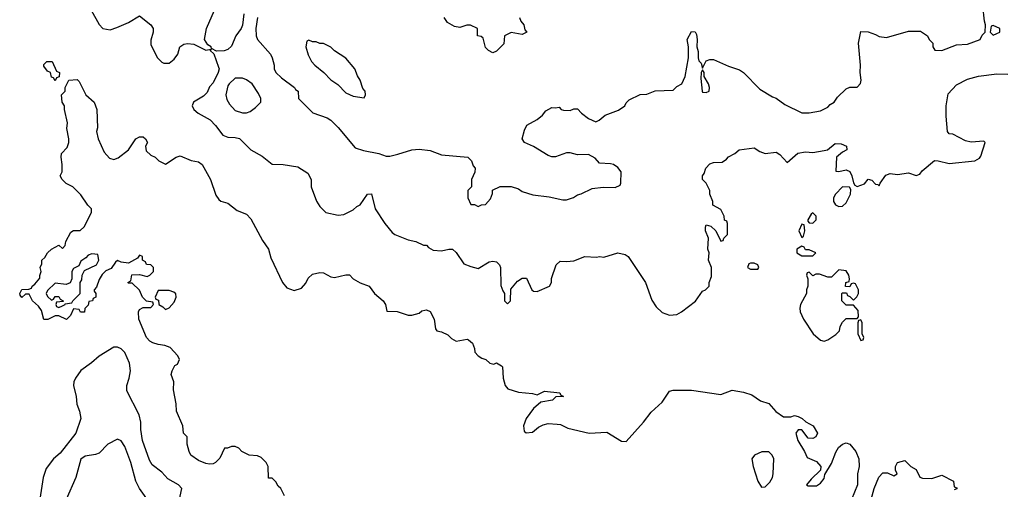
# Model space of a CAD drawing. Header units: inches. Extents: x 2348352 to 2479776, y 460422 to 613655.
# Tile 74 of 256: x 2402818 to 2408170, y 493905 to 496458. Entities that reach past the tile are written whole.
import ezdxf

# ---------------------------------------------------------------- set-up
doc = ezdxf.new("R2010")
doc.units = ezdxf.units.IN
doc.header["$MEASUREMENT"] = 0
doc.layers.add('C4409', color=7, linetype='Continuous')

msp = doc.modelspace()

# ---------------------------------------------------------------- linework, layer by layer
at = {"layer": 'C4409', "color": 4}
for points, elevation in [([(2403207.3, 496510), (2403250, 496431), (2403270.5, 496410.5), (2403310, 496403), (2403345.4, 496414.6), (2403410, 496442), (2403470, 496478), (2403530.7, 496430), (2403542.8, 496410), (2403542.8, 496390), (2403530, 496346), (2403530, 496322), (2403567.7, 496250), (2403590, 496227.7), (2403602, 496222), (2403630, 496222.4), (2403657.5, 496242.5), (2403677, 496270), (2403689.2, 496310), (2403710, 496324), (2403730, 496327.7), (2403764, 496324), (2403830, 496292), (2403858, 496298), (2403854, 496290), (2403872.7, 496272.7), (2403899.3, 496199.3), (2403902, 496190), (2403897.6, 496170), (2403870, 496115.1), (2403850, 496093.2), (2403837.8, 496062.2), (2403817.1, 496042.9), (2403762, 496010), (2403755.5, 495990), (2403764.9, 495970), (2403787.7, 495950), (2403853.7, 495913.7), (2403883.2, 495883.2), (2403922, 495830), (2403950, 495819.5), (2403990, 495818.4), (2404012.2, 495812.2), (2404074.8, 495750), (2404136.1, 495716.1), (2404190, 495672), (2404250, 495671), (2404330, 495658), (2404383.6, 495623.6), (2404402, 495590), (2404402, 495550), (2404431.1, 495471.1), (2404450, 495442), (2404482, 495410), (2404550, 495396), (2404580.2, 495399.8), (2404630, 495424.7), (2404650, 495442), (2404668.9, 495451.1), (2404709, 495510), (2404730, 495512), (2404750.8, 495430), (2404802.8, 495350), (2404842, 495302), (2404858, 495290), (2404930, 495260.7), (2404971.3, 495251.3), (2405012.7, 495232.7), (2405030, 495232), (2405039.6, 495219.6), (2405065.4, 495205.4), (2405110, 495202), (2405150, 495211.3), (2405170, 495211.3), (2405190, 495192), (2405232, 495130), (2405270, 495116), (2405310, 495106), (2405370, 495141), (2405390, 495144.7), (2405410, 495142), (2405425.4, 495125.4), (2405431.3, 495110), (2405432.7, 495012.7), (2405443.6, 494983.6), (2405454, 494970), (2405454, 494930), (2405470, 494914), (2405486, 494930), (2405487.3, 494992.7), (2405523.1, 495036.9), (2405550, 495052), (2405572.7, 495052.7), (2405602, 494990), (2405610, 494982), (2405630, 494981), (2405698, 495010), (2405708, 495030), (2405708.9, 495051.1), (2405734.6, 495125.4), (2405755.3, 495144.7), (2405790, 495142.8), (2405830, 495147.3), (2405890, 495170.6), (2405952.7, 495167.3), (2405970, 495170.8), (2405993.6, 495166.4), (2406070, 495191), (2406110, 495181), (2406124.7, 495170), (2406218.8, 495030), (2406253.2, 494933.2), (2406276.8, 494896.8), (2406310, 494866), (2406350, 494851), (2406390, 494856), (2406415.3, 494870), (2406491.8, 494928.2), (2406530, 494982), (2406546, 494990), (2406566, 495010), (2406566, 495030), (2406578, 495062), (2406579, 495110), (2406562, 495150), (2406566, 495190), (2406558, 495210), (2406561.2, 495270), (2406546.6, 495310), (2406545.2, 495330), (2406550, 495342), (2406575.3, 495335.3), (2406602, 495310), (2406630, 495254), (2406642, 495258), (2406646, 495270), (2406666, 495290), (2406666, 495350), (2406662, 495362), (2406648.4, 495368.4), (2406648, 495390), (2406630, 495426), (2406586, 495450), (2406586, 495470), (2406568.7, 495508.7), (2406568.7, 495530), (2406548.9, 495568.9), (2406528.7, 495590), (2406528.7, 495610), (2406539, 495621), (2406548.4, 495651.6), (2406570, 495674), (2406590, 495682), (2406636.4, 495683.6), (2406660.4, 495699.6), (2406670, 495712), (2406706, 495730), (2406728.9, 495751.1), (2406810, 495762), (2406842, 495742), (2406870, 495731.3), (2406930, 495738), (2406950, 495724.7), (2406990, 495682), (2407047, 495733), (2407090, 495738.8), (2407130, 495736), (2407190, 495746), (2407209.2, 495750.8), (2407250, 495784.7), (2407283.6, 495783.6), (2407312, 495770), (2407314, 495750), (2407290, 495738), (2407258, 495710), (2407254, 495634), (2407270, 495632), (2407310, 495642), (2407330, 495632), (2407341, 495610), (2407350.9, 495570.9), (2407358, 495558), (2407370, 495551.3), (2407410, 495566), (2407430, 495591.3), (2407450, 495584.7), (2407470, 495564.7), (2407482, 495562), (2407490, 495554), (2407495.3, 495570), (2407526.8, 495613.2), (2407550, 495621), (2407590, 495616), (2407650, 495624.7), (2407690, 495611.3), (2407710, 495618), (2407724.1, 495635.9), (2407790, 495692), (2407810, 495691.3), (2407870, 495676), (2408010, 495691.3), (2408034.6, 495705.4), (2408043.1, 495716.9), (2408066, 495790), (2408058, 495798), (2407990, 495792.7), (2407958.6, 495798.6), (2407890, 495835.3), (2407870, 495838), (2407862, 495850), (2407853.6, 495933.6), (2407854, 495990), (2407865.6, 496054.4), (2407910, 496104.7), (2407970, 496134.8), (2408030, 496150.8), (2408130, 496162.8), (2408190, 496161)], 84), ([(2404035.5, 496490), (2404030, 496429), (2404021.6, 496410), (2403992.7, 496370), (2403970, 496313.2), (2403950, 496296), (2403930, 496289), (2403887.3, 496287.3), (2403860.4, 496300.4), (2403858, 496310), (2403841.2, 496321.2), (2403822, 496350), (2403833.2, 496410), (2403877.2, 496510)], 84), ([(2404111, 496470), (2404102, 496410), (2404102.8, 496370), (2404111, 496350), (2404181, 496270), (2404191, 496250), (2404201, 496210), (2404201, 496190), (2404211, 496170), (2404241.1, 496141.1), (2404311.3, 496090), (2404318, 496078), (2404332, 496070), (2404334, 496030), (2404411.6, 495951.6), (2404490, 495924.7), (2404510, 495911.3), (2404550, 495871.3), (2404642, 495762), (2404686.4, 495746.4), (2404770, 495731.3), (2404810, 495716), (2404830, 495716), (2404873.6, 495726.4), (2404949.1, 495750.9), (2404990, 495754.8), (2405050, 495746), (2405110, 495722.8), (2405254, 495710), (2405274, 495690), (2405283.6, 495663.6), (2405294, 495650), (2405291.6, 495628.4), (2405274, 495590), (2405274, 495550), (2405254, 495530), (2405254, 495490), (2405270, 495454), (2405290, 495454), (2405310, 495442), (2405328.4, 495451.6), (2405350, 495454), (2405376.4, 495483.6), (2405387.3, 495512.7), (2405388.9, 495531.1), (2405430, 495552), (2405490, 495552), (2405530, 495538), (2405550, 495524.7), (2405606.4, 495506.4), (2405695.3, 495495.3), (2405770, 495478), (2405790, 495478), (2405829.1, 495490.9), (2405850, 495506), (2405870, 495511), (2405930, 495540.7), (2405990, 495546.8), (2406054.6, 495545.4), (2406082, 495558), (2406086, 495570), (2406088, 495630), (2406070, 495655.3), (2406046, 495670), (2406030, 495674), (2405970, 495678), (2405945.2, 495705.2), (2405910, 495725.2), (2405850, 495722.9), (2405810, 495734), (2405790, 495734.5), (2405730, 495712), (2405710, 495712.3), (2405690, 495719.5), (2405610, 495769.2), (2405562, 495790), (2405549, 495810), (2405562, 495858), (2405575.3, 495884.7), (2405630, 495916), (2405660.2, 495939.8), (2405678, 495962), (2405710, 495981), (2405730, 495978), (2405750, 495982), (2405762, 495970), (2405774.6, 495965.4), (2405810, 495964.7), (2405830, 495974), (2405850, 495974), (2405872, 495950), (2405910, 495921), (2405950, 495902), (2405968.4, 495911.6), (2406000.4, 495939.6), (2406073.6, 495966.4), (2406108, 495990), (2406114.6, 496005.4), (2406130, 496022), (2406190, 496052), (2406227.3, 496052.7), (2406271.6, 496071.6), (2406370, 496074), (2406390, 496094), (2406418, 496110), (2406436, 496150), (2406454, 496250), (2406454, 496310), (2406447, 496350), (2406470, 496394), (2406490, 496392), (2406496.9, 496376.9), (2406501, 496350), (2406498, 496310), (2406505.4, 496285.4), (2406506, 496250), (2406510, 496234), (2406522, 496222), (2406530, 496194), (2406550, 496234), (2406570, 496242), (2406590, 496242), (2406670, 496204.7), (2406730, 496184.7), (2406752, 496170), (2406841, 496081), (2406910, 496038), (2406930, 496032), (2406976.9, 495996.9), (2407070, 495952), (2407110, 495952), (2407170, 495962), (2407210, 495982), (2407223.1, 495996.9), (2407246, 496010), (2407263.1, 496036.9), (2407310, 496082), (2407330, 496092), (2407370, 496092), (2407388.9, 496111.1), (2407392.3, 496130), (2407386, 496170), (2407389, 496211), (2407378, 496330), (2407390, 496394), (2407430, 496391.3), (2407470, 496378), (2407490, 496366), (2407530, 496361), (2407650, 496396), (2407714.8, 496394.8), (2407752, 496370), (2407762, 496350), (2407782, 496330), (2407782, 496310), (2407792.7, 496292.7), (2407830, 496291.3), (2407910, 496321), (2407970, 496324.7), (2408038, 496350), (2408050, 496374), (2408066, 496390), (2408068, 496430), (2408062, 496450), (2408054, 496534)], 88), ([(2405534, 496470), (2405542, 496450), (2405558, 496430), (2405563.6, 496403.6), (2405574, 496390), (2405550, 496378), (2405490, 496388), (2405454, 496370), (2405450, 496326), (2405410, 496286), (2405390, 496278), (2405366, 496290), (2405350, 496306), (2405338, 496358), (2405327.3, 496367.3), (2405306, 496370), (2405306, 496410), (2405268.4, 496428.4), (2405248.4, 496428.4), (2405210, 496415.3), (2405181.2, 496421.2), (2405143.1, 496443.1), (2405126, 496470)], 88), ([(2404258, 493870), (2404238, 493910), (2404223.1, 493923.1), (2404210, 493946), (2404190, 493966), (2404170, 493966), (2404168, 494030), (2404158, 494050), (2404130, 494078), (2404110, 494088), (2404066, 494090), (2404026, 494110), (2404008.4, 494128.4), (2403990, 494138), (2403970, 494138), (2403948, 494128), (2403932, 494128), (2403905.4, 494074.6), (2403882, 494050), (2403870, 494044), (2403850, 494041.2), (2403830, 494045.2), (2403790, 494061.2), (2403749, 494090), (2403739, 494110), (2403729, 494150), (2403728, 494190), (2403709, 494210), (2403704, 494250), (2403669.5, 494329.5), (2403669.4, 494370), (2403654, 494446), (2403655.3, 494490), (2403642, 494530), (2403646, 494550), (2403662, 494578), (2403675.3, 494584.7), (2403686, 494610), (2403678, 494630), (2403635.5, 494675.5), (2403607.2, 494687.2), (2403570, 494692.3), (2403541.7, 494701.7), (2403525.2, 494710), (2403506.6, 494730), (2403466, 494830), (2403464, 494870), (2403470, 494882), (2403490, 494894), (2403530, 494894), (2403546, 494910), (2403542, 494922), (2403507.3, 494927.3), (2403486, 494950), (2403468.4, 494988.4), (2403430, 495026), (2403410, 495026), (2403406, 495030), (2403422, 495038), (2403428.4, 495071.6), (2403470, 495072), (2403510, 495062), (2403526, 495070), (2403546, 495090), (2403546, 495110), (2403530, 495126), (2403507.3, 495127.3), (2403502, 495142), (2403486, 495150), (2403486, 495170), (2403470, 495178), (2403458, 495162), (2403410, 495135.3), (2403370, 495139), (2403350, 495148), (2403339.6, 495140.4), (2403314.8, 495105.2), (2403286.4, 495093.6), (2403266.4, 495073.6), (2403250, 495046), (2403236, 495004), (2403222, 494990), (2403222, 494982), (2403232, 494970), (2403232, 494950), (2403218, 494942), (2403214, 494930), (2403194, 494926), (2403190, 494906), (2403172, 494888), (2403170, 494868), (2403148.4, 494868.4), (2403142, 494882), (2403110, 494886), (2403094, 494850), (2403071.6, 494828.4), (2403030, 494848), (2403010, 494848), (2402971.1, 494828.9), (2402948.4, 494828.4), (2402936.4, 494876.4), (2402920.4, 494900.4), (2402888, 494930), (2402870, 494966), (2402850, 494966), (2402830, 494948), (2402820.4, 494960.4), (2402818, 494970), (2402830, 494992), (2402867.3, 494992.7), (2402882, 494998), (2402886, 495010), (2402900.4, 495019.6), (2402928, 495052), (2402928, 495068), (2402935.3, 495090), (2402928.7, 495110), (2402938, 495130), (2402938, 495150), (2402955.3, 495164.7), (2402968.7, 495190), (2402990, 495211.3), (2403030, 495232), (2403050, 495214), (2403066, 495230), (2403068.4, 495251.6), (2403096.4, 495303.6), (2403110, 495312), (2403147.3, 495312.7), (2403168.7, 495331.3), (2403208, 495410), (2403208, 495430), (2403188.9, 495448.9), (2403150, 495506), (2403106, 495550), (2403070, 495568), (2403048, 495590), (2403038, 495610), (2403048.4, 495631.6), (2403049, 495671), (2403042.7, 495710), (2403045.2, 495730), (2403076.5, 495763.5), (2403085.2, 495790), (2403086, 495810), (2403073.6, 495866.4), (2403077.2, 495897.2), (2403061.2, 495970), (2403062, 495990), (2403049, 496010), (2403046, 496050), (2403066, 496070), (2403066, 496090), (2403086, 496130), (2403130, 496132), (2403142, 496122), (2403178, 496050), (2403222, 496010), (2403238, 495970), (2403241, 495870), (2403236, 495850), (2403244.7, 495810), (2403277.3, 495737.3), (2403306, 495706), (2403330, 495698), (2403353.6, 495706.4), (2403409.1, 495750.9), (2403448.9, 495811.1), (2403470, 495822), (2403490, 495822), (2403502, 495810), (2403512, 495790), (2403502, 495770), (2403504.7, 495744.7), (2403530, 495722), (2403554, 495710), (2403574, 495690), (2403610, 495672), (2403669.1, 495710.9), (2403690, 495718), (2403750, 495692), (2403790, 495684.7), (2403810, 495670.8), (2403856, 495590), (2403883.5, 495503.5), (2403899.8, 495479.8), (2403910.9, 495470.9), (2403950, 495461), (2404000.9, 495420.9), (2404050, 495401), (2404074.6, 495374.6), (2404137.5, 495257.5), (2404170.6, 495210), (2404183.5, 495163.5), (2404246.8, 495030), (2404270, 495001), (2404310, 494986), (2404350, 494998), (2404373.6, 495026.4), (2404386.3, 495053.7), (2404410, 495074.8), (2404450, 495082.8), (2404470, 495081), (2404510, 495061), (2404530, 495056), (2404590, 495071.3), (2404610, 495071.3), (2404631.3, 495050), (2404667.9, 495027.9), (2404718, 495010), (2404746, 494970), (2404794, 494930), (2404806, 494910), (2404814, 494874), (2404870, 494871), (2404930, 494851.3), (2404950, 494851.3), (2404990, 494862), (2405004.7, 494875.3), (2405020.2, 494879.8), (2405030, 494881), (2405050, 494871.3), (2405070.8, 494830), (2405078, 494778), (2405086, 494766), (2405110, 494761), (2405145.4, 494745.4), (2405165.4, 494725.4), (2405190, 494711.3), (2405250, 494721), (2405258, 494718), (2405279.8, 494699.8), (2405291, 494670), (2405291.3, 494650), (2405310, 494631.3), (2405330, 494618), (2405351, 494611), (2405374, 494590), (2405395.3, 494584.7), (2405410, 494592), (2405436.9, 494576.9), (2405442, 494570), (2405446, 494510), (2405456, 494470), (2405470.8, 494450.8), (2405530, 494434), (2405605.4, 494425.4), (2405630, 494418), (2405670, 494438), (2405754, 494430), (2405758, 494418), (2405774, 494410), (2405732.7, 494407.3), (2405714, 494390), (2405650, 494378), (2405610, 494344), (2405571, 494290), (2405556, 494250), (2405561, 494221), (2405571.3, 494211.3), (2405604.7, 494215.3), (2405637.5, 494242.5), (2405664.1, 494255.9), (2405690, 494262), (2405739.8, 494259.8), (2405756.8, 494256.8), (2405798, 494238), (2405914, 494210), (2406010, 494216), (2406090, 494166), (2406114.6, 494165.4), (2406209, 494270), (2406250, 494324.7), (2406310, 494378), (2406350, 494438), (2406370, 494444.7), (2406470, 494444), (2406630, 494421.3), (2406690, 494444), (2406752.8, 494432.8), (2406798.5, 494418.5), (2406845.2, 494385.2), (2406890, 494370.8), (2406928.5, 494328.5), (2406970, 494299.1), (2407010, 494298.8), (2407030, 494306), (2407050, 494301), (2407072, 494290), (2407091.1, 494271.1), (2407131, 494250), (2407154.8, 494210), (2407144.7, 494190), (2407130, 494181.2), (2407103.2, 494183.2), (2407070, 494228), (2407050, 494228.7), (2407036, 494210), (2407047.3, 494170), (2407084, 494110), (2407098, 494078), (2407150, 494056), (2407172, 494030), (2407171.6, 494008.4), (2407119.6, 493960.4), (2407094, 493930), (2407103.6, 493923.6), (2407150, 493924.7), (2407170, 493938), (2407190, 493964.7), (2407193.6, 493986.4), (2407230, 494044.7), (2407253.5, 494106.5), (2407268.2, 494131.8), (2407289.6, 494150.4), (2407310, 494158), (2407330, 494150.5), (2407363.7, 494110), (2407379, 494070), (2407380.3, 494030), (2407371.5, 493990), (2407371.5, 493930), (2407340.3, 493850)], 76), ([(2403678.4, 493810), (2403699, 493910), (2403682, 493930), (2403622.9, 493962.9), (2403590, 493999), (2403538.6, 494038.6), (2403523.3, 494063.3), (2403485.1, 494170), (2403475.6, 494230), (2403475.6, 494270), (2403467, 494310), (2403401.2, 494441.2), (2403400.7, 494470), (2403413.3, 494510), (2403419.7, 494550), (2403415.1, 494590), (2403389.7, 494649.7), (2403370, 494669.5), (2403350, 494678), (2403330, 494678), (2403250, 494629.6), (2403207.7, 494592.2), (2403150, 494551.8), (2403121.1, 494510), (2403111.8, 494490), (2403110.3, 494470), (2403124.9, 494410), (2403128.8, 494368.8), (2403143, 494330), (2403150.4, 494289.6), (2403124, 494210), (2403038, 494102), (2403001, 494070), (2402962.5, 494017.5), (2402944.9, 493970), (2402927.7, 493852.3)], 84), ([(2403527.7, 493827.7), (2403470, 493909.2), (2403449.5, 493950), (2403422, 494050), (2403390, 494138), (2403370, 494168), (2403350, 494178), (2403298, 494150), (2403250, 494102), (2403230, 494094), (2403174.4, 494085.6), (2403150.7, 494069.3), (2403122.8, 493970), (2403070.8, 493850)], 88), ([(2407441.5, 493830), (2407463.1, 493910), (2407488.7, 493971.3), (2407510, 493994), (2407535.3, 493995.3), (2407570, 493978), (2407588, 493990), (2407578, 494010), (2407578, 494030), (2407590, 494051), (2407630, 494062), (2407662, 494030), (2407690, 494012), (2407710, 493972), (2407725.4, 493965.4), (2407775.3, 493964.7), (2407830, 493982), (2407894, 493950), (2407898, 493918), (2407912.7, 493912.7), (2407912.7, 493907.3), (2407898, 493902)], 76)]:
    msp.add_lwpolyline(points, dxfattribs=dict(at, elevation=elevation))
for points, elevation in [([(2408110, 496426), (2408098, 496422), (2408094, 496390), (2408110, 496374), (2408130, 496382), (2408146, 496390), (2408146, 496410)], 88), ([(2404390, 496346), (2404378, 496342), (2404374, 496310), (2404386, 496266), (2404404.7, 496230), (2404422, 496210), (2404470.7, 496170.7), (2404510, 496131.3), (2404546.4, 496106.4), (2404590, 496061), (2404630, 496042.8), (2404690, 496034), (2404698, 496050), (2404695.3, 496070), (2404684, 496084), (2404668.7, 496130), (2404653.6, 496153.6), (2404639, 496190), (2404590, 496248.7), (2404529.1, 496289.1), (2404510, 496308), (2404470, 496328), (2404450, 496328), (2404430, 496338), (2404410, 496338)], 92), ([(2403010, 496126), (2403002, 496142), (2402990, 496146), (2402986, 496170), (2402970, 496178), (2402950, 496206), (2402950, 496214), (2402966, 496230), (2402994, 496230), (2403018, 496178), (2403034, 496170), (2403032.7, 496147.3), (2403018, 496142)], 76), ([(2406530, 496186), (2406522, 496170), (2406521, 496139), (2406527.7, 496070), (2406530, 496064.7), (2406550, 496062), (2406566, 496070), (2406568, 496090), (2406562, 496110), (2406538, 496150), (2406538, 496170)], 88), ([(2404030, 496139.5), (2403990, 496139.3), (2403956, 496110), (2403950, 496098), (2403938.8, 496050), (2403943.5, 496023.5), (2403958, 495998), (2403990, 495964.7), (2404030, 495951.3), (2404050, 495951.3), (2404070, 495958), (2404100.2, 495979.8), (2404128, 496010), (2404128, 496030), (2404116.4, 496056.4), (2404082, 496110), (2404051.3, 496131.3)], 88), ([(2407290, 495548.7), (2407252, 495510), (2407242, 495490), (2407242, 495470), (2407251.6, 495451.6), (2407270, 495442), (2407290, 495444.7), (2407310, 495462), (2407334, 495510), (2407335.3, 495535.3), (2407328, 495548)], 84), ([(2407130, 495408), (2407119.6, 495400.4), (2407102, 495370), (2407102, 495362), (2407110, 495354), (2407130, 495352), (2407148, 495370), (2407148, 495390)], 84), ([(2407070, 495346), (2407054, 495310), (2407070, 495274), (2407078, 495282), (2407086, 495310), (2407082, 495342)], 84), ([(2407070, 495226), (2407042, 495210), (2407042, 495190), (2407070, 495174), (2407130, 495174), (2407146, 495190), (2407110, 495206), (2407090, 495206), (2407082, 495222)], 84), ([(2403210, 495186), (2403190, 495178), (2403176.9, 495163.1), (2403150, 495146), (2403139.8, 495120.2), (2403110, 495106), (2403102, 495090), (2403102, 495050), (2403092.7, 495027.3), (2403070, 495018), (2403010, 495026), (2402970, 494986), (2402962, 494970), (2402970, 494954), (2402990, 494934), (2403002, 494938), (2403010, 494954), (2403030, 494954), (2403038, 494938), (2403054, 494930), (2403054, 494926), (2403018, 494922), (2403014, 494910), (2403018, 494898), (2403030, 494894), (2403050, 494902), (2403066, 494910), (2403066, 494914), (2403102, 494918), (2403106, 494930), (2403146, 494970), (2403146, 495030), (2403156.4, 495043.6), (2403158, 495070), (2403170, 495094), (2403234.6, 495125.4), (2403248, 495150), (2403242, 495182)], 76), ([(2406810, 495135.3), (2406790, 495135.3), (2406782, 495130), (2406774, 495110), (2406790, 495102), (2406830, 495102), (2406835.3, 495110), (2406830, 495126)], 84), ([(2407270, 495099), (2407230, 495058), (2407210, 495058), (2407165.4, 495074.6), (2407145.4, 495074.6), (2407130, 495066), (2407110, 495086), (2407098, 495082), (2407094, 495070), (2407102, 495050), (2407102, 495010), (2407094, 494990), (2407094, 494970), (2407062, 494910), (2407058, 494890), (2407061, 494870), (2407078, 494830), (2407131.3, 494750), (2407170, 494716), (2407190, 494711.3), (2407210, 494718), (2407253.6, 494746.4), (2407274, 494766), (2407278, 494790), (2407290, 494814), (2407310, 494834), (2407370, 494834), (2407378, 494842), (2407376.4, 494876.4), (2407350, 494906), (2407310, 494906), (2407286, 494930), (2407286, 494970), (2407290, 494974), (2407312.7, 494972.7), (2407318, 494958), (2407330, 494954), (2407350, 494934), (2407368.4, 494951.6), (2407378, 494970), (2407378, 494990), (2407362, 495022), (2407350, 495026), (2407338, 495022), (2407330, 495006), (2407307.3, 495007.3), (2407308, 495030), (2407326, 495034), (2407328, 495050), (2407324, 495070), (2407310, 495093.2)], 84), ([(2403630, 494986), (2403570, 494986), (2403554, 494950), (2403558, 494938), (2403572.7, 494932.7), (2403574, 494910), (2403596.9, 494896.9), (2403610, 494882), (2403630, 494892), (2403658, 494922), (2403668, 494950), (2403667.3, 494967.3), (2403656.4, 494976.4)], 76), ([(2407390, 494826), (2407378, 494822), (2407374, 494810), (2407374, 494750), (2407390, 494714), (2407402, 494718), (2407406, 494730), (2407398, 494750), (2407398, 494810)], 84), ([(2406851.1, 494108.9), (2406812, 494090), (2406798, 494070), (2406804, 494030), (2406830.7, 493950), (2406850, 493916), (2406870, 493918.8), (2406895.6, 493944.4), (2406909.4, 493970), (2406914, 493990), (2406917.2, 494070), (2406908.7, 494090), (2406890, 494108.7)], 76)]:
    msp.add_lwpolyline(points, close=True, dxfattribs=dict(at, elevation=elevation))

doc.saveas('drawing.dxf')
